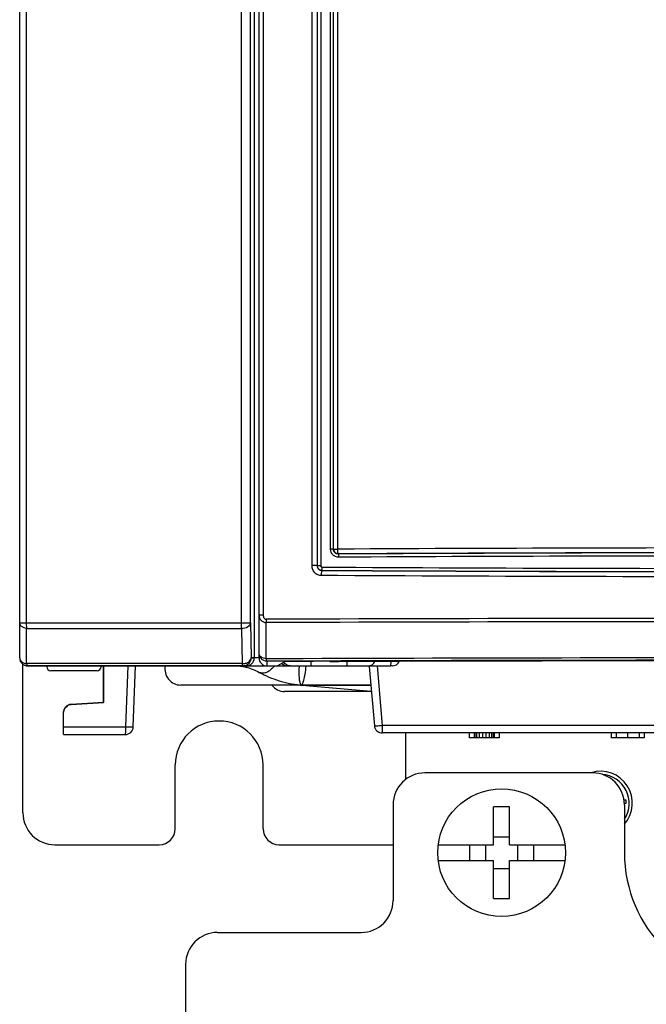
# Model space of a CAD drawing. Header units: millimetres. Extents: x 0 to 841, y 0 to 594.
# Tile 17 of 127: x 117 to 137, y 252 to 282. Entities that reach past the tile are written whole.
import ezdxf

# ---------------------------------------------------------------- set-up
doc = ezdxf.new("R2010")
doc.units = ezdxf.units.MM
doc.header["$LTSCALE"] = 46.255
doc.layers.get('0').update_dxf_attribs({"linetype": 'CONTINUOUS'})
for name, color, linetype in [('CHAMFERS', 7, 'CONTINUOUS'), ('CURVES', 7, 'CONTINUOUS'), ('DRAFTS', 7, 'CONTINUOUS'), ('ROUNDS', 7, 'CONTINUOUS')]:
    doc.layers.add(name, color=color, linetype=linetype)

msp = doc.modelspace()

# ---------------------------------------------------------------- linework, layer by layer
at = {"color": 3, "linetype": 'CONTINUOUS'}
for p, q in [((117.2658, 257.5741), (117.2658, 262.2326)), ((136.1658, 257.9741), (136.096, 257.9741)), ((136.1092, 257.8741), (136.1658, 257.8741)), ((136.1658, 257.8741), (136.1658, 257.9741))]:
    msp.add_line(p, q, dxfattribs=at)
at = {"color": 7, "linetype": 'CONTINUOUS'}
for p, q in [((125.9952, 261.5741), (122.2158, 261.5741)), ((125.9447, 261.5793), (125.9448, 261.5792)), ((126.0082, 261.5735), (128.1849, 261.3841)), ((128.1683, 261.5741), (126.0517, 261.5741)), ((128.1858, 261.3741), (125.4668, 261.3741)), ((131.2508, 260.0741), (131.2508, 259.9241)), ((131.407, 260.0741), (131.407, 259.9241)), ((131.4331, 260.0741), (131.4331, 259.9241)), ((131.4852, 260.0741), (131.4852, 259.9241)), ((131.5633, 260.0741), (131.5633, 259.9241)), ((131.6675, 260.0741), (131.6675, 259.9241)), ((131.7716, 260.0741), (131.7716, 259.9241)), ((131.8758, 260.0741), (131.8758, 259.9241)), ((131.9539, 260.0741), (131.9539, 259.9241)), ((132.006, 260.0741), (132.006, 259.9241)), ((132.032, 260.0741), (132.032, 259.9241)), ((132.1883, 260.0741), (132.1883, 259.9241)), ((135.6958, 260.0741), (135.6958, 259.9241)), ((135.852, 260.0741), (135.852, 259.9241)), ((136.2166, 260.0741), (136.2166, 259.9241)), ((136.5812, 260.0741), (136.5812, 259.9241)), ((136.7375, 260.0741), (136.7375, 259.9241)), ((132.1883, 259.9241), (131.2508, 259.9241)), ((136.7375, 259.9241), (135.6958, 259.9241)), ((132.0158, 256.5741), (132.0158, 257.7574)), ((132.5158, 256.5741), (132.5158, 257.7574)), ((132.0158, 256.8241), (132.5158, 256.8241)), ((130.2815, 256.5741), (132.0158, 256.5741)), ((131.2658, 256.5741), (131.2658, 256.0741)), ((131.7658, 256.5741), (131.7658, 256.0741)), ((132.5158, 256.5741), (134.2501, 256.5741)), ((132.7658, 256.5741), (132.7658, 256.0741)), ((133.2658, 256.5741), (133.2658, 256.0741)), ((130.2815, 256.0741), (132.0158, 256.0741)), ((132.0158, 254.8908), (132.0158, 256.0741)), ((132.5158, 256.0741), (134.2501, 256.0741)), ((132.5158, 254.8908), (132.5158, 256.0741)), ((132.0158, 255.8241), (132.5158, 255.8241))]:
    msp.add_line(p, q, dxfattribs=at)
at = {"color": 9, "linetype": 'CONTINUOUS'}
msp.add_line((125.9448, 261.5792), (126.0017, 261.575), dxfattribs=at)
at = {"color": 7, "linetype": 'CONTINUOUS'}
msp.add_circle((132.2658, 256.3241), 2, dxfattribs=at)
for centre, radius, start, end in [((122.2158, 262.0741), 0.5, 168.45989, 270), ((123.9019, 260.6692), 1.5049, 84.94337, 89.99497), ((123.9003, 260.6511), 1.5231, 79.95176, 84.94204), ((123.8927, 260.6068), 1.568, 75.11057, 79.96059), ((123.8764, 260.5441), 1.6328, 70.45443, 75.12378), ((125.4658, 261.8741), 0.5, 216.92061, 270), ((132.2658, 253.1374), 4.6267, 86.90255, 93.09745), ((132.2658, 259.5108), 4.6267, 266.90255, 273.09745)]:
    msp.add_arc(centre, radius, start, end, dxfattribs=at)
at = {"color": 9, "linetype": 'CONTINUOUS'}
for centre, radius, start, end in [((126.0469, 262.779), 1.2048, 260.507, 264.92721), ((126.049, 262.7994), 1.2253, 264.91409, 265.11374), ((126.0497, 262.8081), 1.2339, 265.11624, 267.47144), ((126.0501, 262.816), 1.2419, 267.46919, 267.7654), ((126.0667, 262.8987), 1.3252, 269.35034, 270.27637)]:
    msp.add_arc(centre, radius, start, end, dxfattribs=at)
at = {"color": 3, "linetype": 'CONTINUOUS'}
for centre, radius, start, end in [((123.4158, 259.0741), 1.375, 0, 180), ((135.3658, 257.8741), 1, 318.63162, 107.14286), ((135.3658, 257.8741), 0.9, 326.50187, 86.67721), ((140.3658, 256.3241), 4.25, 180, 360)]:
    msp.add_arc(centre, radius, start, end, dxfattribs=at)
at = {"color": 7, "linetype": 'CONTINUOUS'}
for points, knots in [([(124.4227, 262.0828), (124.4434, 262.0755), (124.5273, 262.0439), (124.6087, 262.0057), (124.6683, 261.9738)], [0, 0, 0, 0, 0.2451651, 1, 1, 1, 1]), ([(124.6683, 261.9738), (124.8674, 261.8671), (125.2822, 261.6912), (125.7242, 261.6009), (125.9447, 261.5793)], [0, 0, 0, 0, 0.5048264, 1, 1, 1, 1])]:
    msp.add_open_spline(points, degree=3, knots=knots, dxfattribs=at)
at = {"color": 9, "linetype": 'CONTINUOUS'}
for points, knots in [([(124.7792, 261.9469), (124.7597, 261.9469), (124.7212, 261.9512), (124.6849, 261.9649), (124.6683, 261.9738)], [0, 0, 0, 0, 0.5087173, 1, 1, 1, 1]), ([(125.1432, 262.1739), (125.1189, 262.1402), (125.0661, 262.0788), (124.9749, 262.006), (124.8785, 261.9591), (124.811, 261.9469), (124.7792, 261.9469)], [0, 0, 0, 0, 0.2811173, 0.5447248, 0.7846658, 1, 1, 1, 1]), ([(126.0017, 261.575), (125.9942, 261.5776), (125.9838, 261.587), (125.9733, 261.6032), (125.9612, 261.6284), (125.9484, 261.6709), (125.9366, 261.7355), (125.928, 261.8191), (125.9237, 261.9224), (125.9249, 262.0432), (125.9297, 262.1292), (125.9332, 262.1742)], [0, 0, 0, 0, 0.038322, 0.0637774, 0.0944378, 0.1733593, 0.278656, 0.4136046, 0.5811829, 0.7810357, 1, 1, 1, 1]), ([(126.0017, 261.575), (126.0044, 261.5761), (126.0099, 261.5799), (126.0213, 261.5934), (126.0354, 261.6211), (126.0525, 261.6669), (126.071, 261.7308), (126.0909, 261.8144), (126.1196, 261.9636), (126.1351, 262.0864), (126.1408, 262.1742)], [0, 0, 0, 0, 0.0137723, 0.0319135, 0.0845674, 0.1622029, 0.2678475, 0.4048262, 0.5761431, 1, 1, 1, 1])]:
    msp.add_open_spline(points, degree=3, knots=knots, dxfattribs=at)
at = {"layer": 'CHAMFERS', "color": 7, "linetype": 'CONTINUOUS'}
for p, q in [((128.8, 262.1741), (128.8075, 262.3176)), ((128.0744, 262.1741), (128.8, 262.1741))]:
    msp.add_line(p, q, dxfattribs=at)
at = {"layer": 'CURVES', "color": 40, "linetype": 'CONTINUOUS'}
for p, q in [((117.1658, 262.4241), (117.1658, 358.4229)), ((124.6658, 262.4241), (124.4153, 262.4241)), ((124.1653, 262.1741), (117.4158, 262.1741)), ((119.7908, 261.0241), (119.7908, 262.1741)), ((118.7777, 260.971), (119.7908, 261.0241)), ((118.5408, 260.0241), (118.5408, 260.7214))]:
    msp.add_line(p, q, dxfattribs=at)
at = {"layer": 'CURVES', "color": 4, "linetype": 'CONTINUOUS'}
msp.add_line((124.6658, 262.4242), (124.6658, 358.424), dxfattribs=at)
at = {"layer": 'CURVES', "color": 40, "linetype": 'CONTINUOUS'}
for points in [[(117.4158, 262.1741), (117.3768, 262.1741), (117.3415, 262.1836), (117.3099, 262.2024)], [(124.4153, 262.4241), (124.4155, 262.4113), (124.4125, 262.3965), (124.4068, 262.3807)], [(124.2199, 262.185), (124.2016, 262.1781), (124.1833, 262.1741), (124.1653, 262.1741)], [(118.6861, 260.9421), (118.7156, 260.9589), (118.7469, 260.9694), (118.7777, 260.971)], [(118.5408, 260.7214), (118.5408, 260.7521), (118.5496, 260.7839), (118.5647, 260.8141)], [(118.5647, 260.8141), (118.5908, 260.8661), (118.6356, 260.9133), (118.6861, 260.9421)]]:
    msp.add_open_spline(points, degree=3, dxfattribs=at)
at = {"layer": 'DRAFTS', "color": 7, "linetype": 'CONTINUOUS'}
for p, q in [((125.4821, 262.3152), (125.2444, 262.1741)), ((129.0565, 262.3178), (129.0564, 262.3183)), ((119.7908, 262.1741), (119.7908, 261.0241))]:
    msp.add_line(p, q, dxfattribs=at)
for centre, major_axis, start_param, end_param in [((143.4158, 258.7221), (138.3816, 0), 1.690543, 1.7007579), ((143.4158, 258.7237), (138, 0), 1.4665545, 1.6750382)]:
    msp.add_ellipse(centre, major_axis=major_axis, ratio=0.0261859, start_param=start_param, end_param=end_param, dxfattribs=at)
at = {"layer": 'ROUNDS', "color": 7, "linetype": 'CONTINUOUS'}
for p, q in [((117.1658, 262.4241), (117.1658, 358.4229)), ((124.6658, 262.4242), (124.6658, 358.424)), ((124.5158, 357.9741), (124.5158, 262.4241)), ((126.8846, 262.3193), (126.8846, 262.3198)), ((117.4158, 262.1741), (128.0744, 262.1741)), ((120.7241, 260.2654), (120.7908, 262.1741)), ((128.1177, 262.1524), (128.2795, 260.3023)), ((128.8355, 262.1741), (128.8, 262.1741)), ((126.0517, 261.5741), (128.1683, 261.5741)), ((119.7908, 261.0241), (118.7777, 260.971)), ((118.5408, 260.0241), (118.5408, 260.7214)), ((150.1958, 260.0741), (128.5286, 260.0741)), ((118.5408, 260.0241), (120.4743, 260.0241))]:
    msp.add_line(p, q, dxfattribs=at)
at = {"layer": 'ROUNDS', "color": 9, "linetype": 'CONTINUOUS'}
for p, q in [((117.3693, 358.2784), (117.3693, 263.5274)), ((124.1114, 263.5274), (124.1114, 358.2495)), ((124.3959, 263.5274), (124.3959, 358.2495)), ((126.3166, 313.1016), (126.3166, 265.3179)), ((126.4847, 313.1016), (126.4847, 265.3179)), ((126.4861, 313.1021), (126.4861, 265.3192)), ((126.598, 313.1063), (126.598, 265.3192)), ((126.909, 265.8303), (126.909, 313.1056)), ((126.9971, 265.8303), (126.9971, 313.1015)), ((127.0011, 265.8343), (127.0011, 313.0999)), ((127.1335, 265.8343), (127.1335, 313.0999)), ((124.7958, 313.005), (124.7958, 263.7662)), ((126.9971, 265.8303), (126.909, 265.8303)), ((126.9971, 265.8303), (127.0011, 265.8343)), ((127.0011, 265.8343), (127.1335, 265.8343)), ((127.1483, 265.6817), (127.151, 265.6844)), ((126.4847, 265.3179), (126.3166, 265.3179)), ((126.4847, 265.3179), (126.4861, 265.3192)), ((126.4861, 265.3192), (126.598, 265.3192)), ((126.633, 265.1665), (126.6357, 265.1691)), ((124.7958, 263.7662), (124.6658, 263.7662)), ((117.1658, 263.5274), (124.3959, 263.5274)), ((124.3959, 263.5274), (124.4153, 262.4241)), ((124.8925, 262.3982), (124.8927, 263.5318)), ((117.3826, 262.2473), (117.3829, 263.3506)), ((117.3829, 263.3506), (124.1215, 263.3506)), ((124.1215, 263.3506), (124.1408, 262.2473)), ((124.1408, 262.2473), (117.3826, 262.2473)), ((124.4153, 262.4241), (124.5158, 262.4241)), ((124.9158, 262.1741), (124.9158, 262.3228)), ((126.2967, 262.1741), (126.2967, 262.3179)), ((127.424, 262.1741), (127.424, 262.3135)), ((120.4961, 260.2654), (120.5627, 262.1741)), ((128.3656, 262.1741), (128.5286, 260.311)), ((118.5408, 260.2654), (120.4961, 260.2654)), ((150.1958, 260.311), (128.5286, 260.311)), ((128.5286, 260.311), (128.5286, 260.0741))]:
    msp.add_line(p, q, dxfattribs=at)
at = {"layer": 'ROUNDS', "color": 3, "linetype": 'CONTINUOUS'}
for p, q in [((118.0158, 262.1491), (118.0158, 262.1741)), ((119.5908, 262.0241), (118.1408, 262.0241)), ((119.7158, 262.1741), (119.7158, 262.1491)), ((129.2658, 258.6134), (129.2658, 260.0741)), ((122.0408, 257.0741), (122.0408, 259.0741)), ((124.7908, 257.0741), (124.7908, 259.0741)), ((135.1158, 258.8241), (129.8658, 258.8241)), ((128.8658, 257.8241), (128.8658, 254.8241)), ((136.1158, 257.8241), (136.1158, 256.3241)), ((118.2658, 256.5741), (121.5408, 256.5741)), ((125.2908, 256.5741), (128.8658, 256.5741)), ((123.3658, 253.8241), (127.8658, 253.8241)), ((122.3658, 252.8241), (122.3658, 225.3241))]:
    msp.add_line(p, q, dxfattribs=at)
at = {"layer": 'ROUNDS', "color": 9, "linetype": 'CONTINUOUS'}
for centre, radius, start, end in [((127.1513, 265.8346), 0.1502, 180.12903, 269.87097), ((143.4158, -2933.2201), 3199.0958, 89.7083836, 90.2916164), ((143.4158, -2925.3682), 3191.0914, 89.7079171, 90.2920829), ((143.4158, -2926.5181), 3192.2439, 89.7080708, 90.2919292), ((143.4158, -2920.9045), 3186.5278, 89.707708, 90.292292), ((143.4158, 3463.3621), 3198.3896, 269.6990303, 270.3009697), ((143.4158, 3456.662), 3191.5397, 269.6987075, 270.3012925), ((143.4158, 3455.519), 3190.394, 269.6986471, 270.3013529), ((143.4158, 3451.0563), 3185.8314, 269.6984314, 270.3015686), ((143.4158, -5108.9094), 5372.5779, 89.8023964, 90.1976036), ((143.4158, -5103.566), 5367.1298, 89.8022597, 90.1977403), ((143.4158, -5018.6474), 5281.0781, 89.7990357, 90.2009643), ((143.4158, -5008.6814), 5271.0366, 89.798906, 90.201094), ((126.0667, 262.8992), 1.3257, 267.18836, 269.35089), ((126.0517, 262.8995), 1.3254, 267.83733, 270.00075)]:
    msp.add_arc(centre, radius, start, end, dxfattribs=at)
at = {"layer": 'ROUNDS', "color": 7, "linetype": 'CONTINUOUS'}
for centre, radius, start, end in [((117.4158, 262.4241), 0.25, 180, 270), ((124.1653, 262.4241), 0.25, 270.00775, 337.95362), ((128.0744, 262.4241), 0.25, 269.99991, 333.99703), ((128.8355, 262.4241), 0.25, 270, 334.24144), ((125.9952, 261.4241), 0.15, 85.01771, 89.99966), ((118.7908, 260.7214), 0.25, 93, 180), ((120.4743, 260.2741), 0.25, 270, 358), ((128.5286, 260.3241), 0.25, 185, 270)]:
    msp.add_arc(centre, radius, start, end, dxfattribs=at)
at = {"layer": 'ROUNDS', "color": 3, "linetype": 'CONTINUOUS'}
for centre, radius, start, end in [((118.1408, 262.1491), 0.125, 180, 270), ((119.5908, 262.1491), 0.125, 270, 360), ((129.8658, 257.8241), 1, 90, 180), ((135.1158, 257.8241), 1, 0, 90), ((118.2658, 257.5741), 1, 180, 270), ((121.5408, 257.0741), 0.5, 270, 360), ((125.2908, 257.0741), 0.5, 180, 270), ((127.8658, 254.8241), 1, 270, 360), ((123.3658, 252.8241), 1, 90, 180)]:
    msp.add_arc(centre, radius, start, end, dxfattribs=at)
at = {"layer": 'ROUNDS', "color": 7, "linetype": 'CONTINUOUS'}
for centre, major_axis, ratio, start_param, end_param in [((124.2657, 262.4241), (0.25, 0), 0.9998477, -1.5707963, 0), ((124.9158, 262.4242), (0, 0.2501), 0.9996573, 1.5707963, 3.1415927), ((125.5659, 262.4241), (0.2502, 0), 0.9993908, -2.3936248, -1.5707963), ((143.4158, 258.7221), (138.0816, 0), 0.0261859, 1.674977, 1.6887657)]:
    msp.add_ellipse(centre, major_axis=major_axis, ratio=ratio, start_param=start_param, end_param=end_param, dxfattribs=at)
at = {"layer": 'ROUNDS', "color": 9, "linetype": 'CONTINUOUS'}
for points, knots in [([(127.1599, 265.5818), (127.1275, 265.5817), (127.0619, 265.5941), (126.9784, 265.649), (126.9222, 265.7318), (126.909, 265.7977), (126.909, 265.8303)], [0, 0, 0, 0, 0.2492765, 0.4989471, 0.7492378, 1, 1, 1, 1]), ([(127.1483, 265.6817), (127.129, 265.6816), (127.0897, 265.6887), (127.0393, 265.721), (127.0051, 265.7708), (126.9971, 265.8106), (126.9971, 265.8303)], [0, 0, 0, 0, 0.2472233, 0.4962348, 0.7474803, 1, 1, 1, 1]), ([(127.151, 265.6844), (127.1503, 265.6847), (127.149, 265.6859), (127.1465, 265.6903), (127.1439, 265.6992), (127.1411, 265.7133), (127.1386, 265.7318), (127.1365, 265.7539), (127.1343, 265.7885), (127.1336, 265.8156), (127.1335, 265.8343)], [0, 0, 0, 0, 0.0138729, 0.0343862, 0.0986793, 0.1940539, 0.3178322, 0.4658559, 0.6329395, 1, 1, 1, 1]), ([(127.1483, 265.6817), (127.1487, 265.6816), (127.1496, 265.6807), (127.1513, 265.6778), (127.153, 265.6719), (127.1549, 265.6625), (127.1565, 265.6502), (127.1579, 265.6354), (127.1594, 265.6123), (127.1599, 265.5943), (127.1599, 265.5818)], [0, 0, 0, 0, 0.0138749, 0.0343933, 0.0986886, 0.1940637, 0.3178411, 0.4658635, 0.6329448, 1, 1, 1, 1]), ([(126.3166, 265.3179), (126.3166, 265.2788), (126.3321, 265.1998), (126.3985, 265.1), (126.4976, 265.0328), (126.5762, 265.0168), (126.615, 265.0166)], [0, 0, 0, 0, 0.2508289, 0.501171, 0.7508257, 1, 1, 1, 1]), ([(126.4847, 265.3179), (126.4847, 265.2983), (126.4924, 265.2586), (126.5254, 265.2085), (126.5746, 265.1748), (126.6137, 265.1666), (126.633, 265.1665)], [0, 0, 0, 0, 0.252388, 0.5029625, 0.751806, 1, 1, 1, 1]), ([(126.4861, 265.3192), (126.4861, 265.2998), (126.4939, 265.2604), (126.5272, 265.2105), (126.5769, 265.1771), (126.6162, 265.1692), (126.6357, 265.1691)], [0, 0, 0, 0, 0.2501584, 0.5003208, 0.7502952, 1, 1, 1, 1]), ([(126.598, 265.3192), (126.598, 265.3127), (126.6006, 265.2996), (126.6116, 265.2829), (126.6281, 265.2717), (126.6412, 265.2691), (126.6477, 265.269)], [0, 0, 0, 0, 0.2508272, 0.5011755, 0.750836, 1, 1, 1, 1]), ([(126.633, 265.1665), (126.6323, 265.1662), (126.6309, 265.165), (126.6284, 265.1606), (126.6257, 265.1517), (126.6228, 265.1376), (126.6203, 265.1191), (126.6181, 265.097), (126.6158, 265.0624), (126.6151, 265.0352), (126.615, 265.0166)], [0, 0, 0, 0, 0.014132, 0.0348103, 0.0992599, 0.1946694, 0.3184053, 0.466332, 0.6332792, 1, 1, 1, 1]), ([(126.6357, 265.1691), (126.6368, 265.1695), (126.6386, 265.1728), (126.6405, 265.1788), (126.6425, 265.1884), (126.6442, 265.2007), (126.6456, 265.2155), (126.6471, 265.2385), (126.6476, 265.2566), (126.6477, 265.269)], [0, 0, 0, 0, 0.034312, 0.0987961, 0.1942552, 0.318055, 0.4660579, 0.6330909, 1, 1, 1, 1]), ([(124.6658, 263.7662), (124.6658, 263.7372), (124.6764, 263.6782), (124.7243, 263.6012), (124.8, 263.5471), (124.8615, 263.533), (124.8927, 263.5318)], [0, 0, 0, 0, 0.2424841, 0.4875443, 0.73972, 1, 1, 1, 1]), ([(124.7958, 263.7662), (124.7958, 263.7516), (124.799, 263.7223), (124.8119, 263.6875), (124.8289, 263.6636), (124.8452, 263.6488), (124.8648, 263.6388), (124.8795, 263.6365), (124.8867, 263.6365)], [0, 0, 0, 0, 0.2509342, 0.5012524, 0.6264508, 0.7513149, 0.875788, 1, 1, 1, 1]), ([(117.3829, 263.3506), (117.3278, 263.3558), (117.2264, 263.3857), (117.1658, 263.4831), (117.1658, 263.5274)], [0, 0, 0, 0, 0.5556306, 1, 1, 1, 1]), ([(117.3693, 263.5274), (117.3693, 263.5111), (117.3704, 263.452), (117.3751, 263.3928), (117.3829, 263.3506)], [0, 0, 0, 0, 0.2748713, 1, 1, 1, 1]), ([(124.1215, 263.3506), (124.1198, 263.3632), (124.1134, 263.4219), (124.1114, 263.481), (124.1114, 263.5274)], [0, 0, 0, 0, 0.2152239, 1, 1, 1, 1]), ([(124.3959, 263.5274), (124.3947, 263.4757), (124.3106, 263.3673), (124.1866, 263.3428), (124.1215, 263.3506)], [0, 0, 0, 0, 0.440994, 1, 1, 1, 1]), ([(124.8867, 263.6365), (124.8868, 263.6177), (124.8877, 263.5827), (124.8906, 263.5478), (124.8927, 263.5318)], [0, 0, 0, 0, 0.5388616, 1, 1, 1, 1]), ([(124.8925, 262.3982), (124.8625, 262.4002), (124.8052, 262.4112), (124.7414, 262.4436), (124.7028, 262.479), (124.6818, 262.5082), (124.6688, 262.5398), (124.6658, 262.5619), (124.6658, 262.5727)], [0, 0, 0, 0, 0.2883018, 0.5537028, 0.6750632, 0.78867, 0.8960742, 1, 1, 1, 1]), ([(124.9158, 262.3228), (124.8833, 262.3228), (124.8175, 262.3358), (124.7344, 262.3914), (124.6788, 262.4745), (124.6658, 262.5402), (124.6658, 262.5727)], [0, 0, 0, 0, 0.2500396, 0.500056, 0.7500396, 1, 1, 1, 1]), ([(117.1658, 262.4241), (117.1658, 262.3799), (117.2263, 262.2817), (117.3278, 262.2549), (117.3826, 262.2473)], [0, 0, 0, 0, 0.4441484, 1, 1, 1, 1]), ([(117.3826, 262.2473), (117.3861, 262.2289), (117.3906, 262.2053), (117.4071, 262.1741), (117.4158, 262.1741)], [0, 0, 0, 0, 0.682787, 1, 1, 1, 1]), ([(124.1653, 262.1741), (124.1636, 262.1741), (124.1516, 262.1823), (124.1504, 262.1972), (124.1477, 262.2085)], [0, 0, 0, 0, 0.1278617, 1, 1, 1, 1]), ([(124.2749, 262.2656), (124.2949, 262.2727), (124.3606, 262.3024), (124.4144, 262.3724), (124.4153, 262.4241)], [0, 0, 0, 0, 0.2906233, 1, 1, 1, 1]), ([(124.9158, 262.3228), (124.9146, 262.323), (124.912, 262.3247), (124.9089, 262.3291), (124.9059, 262.3356), (124.9015, 262.3484), (124.8967, 262.3695), (124.8939, 262.3878), (124.8925, 262.3982)], [0, 0, 0, 0, 0.0455836, 0.1098829, 0.1977914, 0.310581, 0.6097074, 1, 1, 1, 1]), ([(120.4743, 260.0241), (120.4809, 260.0241), (120.4834, 260.0594), (120.4918, 260.0992), (120.4945, 260.1788), (120.496, 260.2345), (120.4961, 260.2654)], [0, 0, 0, 0, 0.0820243, 0.2969619, 0.6188822, 1, 1, 1, 1]), ([(120.4961, 260.2654), (120.5256, 260.2645), (120.578, 260.2643), (120.6542, 260.259), (120.6893, 260.2679), (120.7239, 260.2596), (120.7241, 260.2654)], [0, 0, 0, 0, 0.3880081, 0.7112781, 0.9244009, 1, 1, 1, 1]), ([(128.2795, 260.3023), (128.2801, 260.2958), (128.3178, 260.3032), (128.3576, 260.2967), (128.4401, 260.3048), (128.4969, 260.3083), (128.5286, 260.311)], [0, 0, 0, 0, 0.078306, 0.2947542, 0.6182518, 1, 1, 1, 1])]:
    msp.add_open_spline(points, degree=3, knots=knots, dxfattribs=at)
for points in [[(124.1408, 262.2473), (124.1858, 262.2446), (124.2324, 262.2506), (124.2749, 262.2656)], [(124.1477, 262.2085), (124.1447, 262.2213), (124.1426, 262.2343), (124.1408, 262.2473)], [(125.647, 262.1741), (125.5638, 262.1741), (125.4722, 262.2269), (125.4307, 262.2991)], [(126.0017, 261.575), (125.9996, 261.5744), (125.9974, 261.5741), (125.9952, 261.5741)], [(126.0017, 261.575), (126.0038, 261.5743), (126.006, 261.5737), (126.0082, 261.5735)]]:
    msp.add_open_spline(points, degree=3, dxfattribs=at)
at = {"layer": 'ROUNDS', "color": 7, "linetype": 'CONTINUOUS'}
msp.add_open_spline([(124.4153, 262.4241), (124.4153, 262.3922), (124.4089, 262.3598), (124.397, 262.3303)], degree=3, dxfattribs=at)
msp.add_open_spline([(126.8846, 262.3193), (126.8846, 262.3191), (126.8852, 262.3188), (126.8862, 262.3185), (126.888, 262.3182), (126.8917, 262.3177), (126.898, 262.3171), (126.9075, 262.3165), (126.9195, 262.3159), (126.9339, 262.3153), (126.9506, 262.3148), (126.9693, 262.3143), (126.9898, 262.3139), (127.0202, 262.3134), (127.0609, 262.313), (127.1118, 262.3127), (127.1466, 262.3127), (127.1641, 262.3128)], degree=3, knots=[0, 0, 0, 0, 0.0017669, 0.0057125, 0.0120537, 0.0208162, 0.0455512, 0.0796943, 0.1228814, 0.1746392, 0.234396, 0.3014897, 0.3751754, 0.4546351, 0.6272911, 0.811806, 1, 1, 1, 1], dxfattribs=at)

doc.saveas('drawing.dxf')
